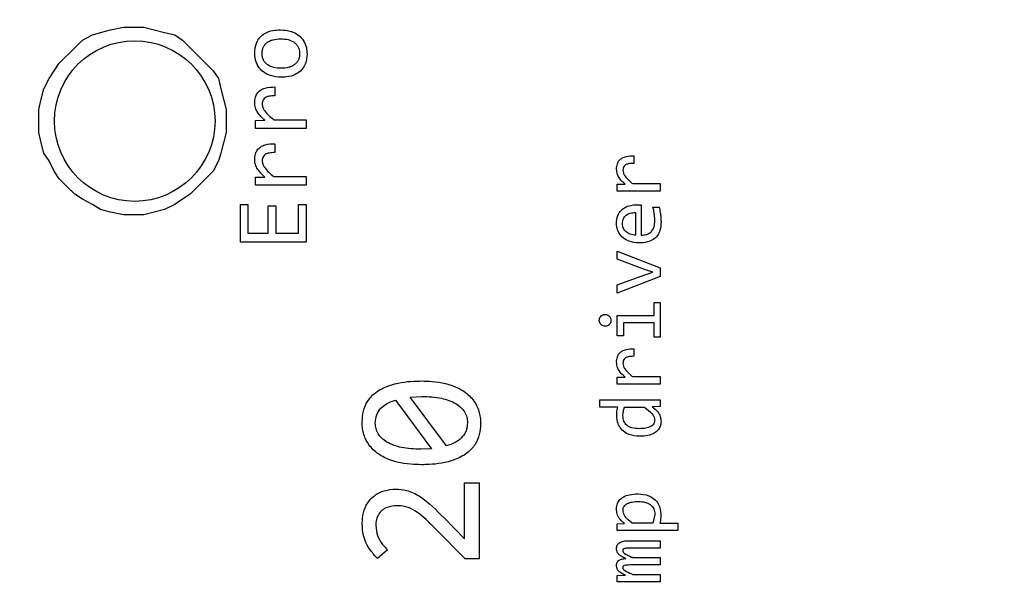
# Model space of a CAD drawing. Header units: millimetres. Extents: x 0 to 420, y 0 to 297.
# Tile 112 of 145: x 203.76 to 207.44, y 189.12 to 191.24. Entities that reach past the tile are written whole.
import ezdxf

# ---------------------------------------------------------------- set-up
doc = ezdxf.new("R2010")
doc.units = ezdxf.units.MM
doc.styles.add('SLDTEXTSTYLE0', font='TXT', dxfattribs={"width": 0.75})
doc.dimstyles.new('SLDDIMSTYLE0', dxfattribs={"dimtxt": 3.5, "dimasz": 3.302, "dimexe": 0, "dimexo": 0.0625, "dimgap": 0.875, "dimtad": 1, "dimlfac": 5, "dimrnd": 1e-09, "dimzin": 12, "dimdsep": 46, "dimtxsty": 'SLDTEXTSTYLE0', "dimsah": 1, "dimcen": 0.09, "dimadec": 0, "dimazin": 3, "dimtfac": 1, "dimtofl": 0, "dimtmove": 0, "dimatfit": 3, "dimfxl": 1, "dimfrac": 2, "dimtolj": 1, "dimtzin": 12, "dimarcsym": 0})

# ---------------------------------------------------------------- blocks, each defined once
blk = doc.blocks.new('_D_2')
at = {"color": 7, "linetype": 'Continuous', "lineweight": 18}
for p, q in [((185.436, 191.7553), (185.436, 250.8462)), ((235.436, 223.7553), (235.436, 250.8462)), ((235.436, 249.8462), (185.436, 249.8462))]:
    blk.add_line(p, q, dxfattribs=at)
for points in [[(185.436, 249.8462), (188.738, 249.3382), (188.738, 250.3542)], [(235.436, 249.8462), (232.134, 250.3542), (232.134, 249.3382)]]:
    blk.add_solid(points, dxfattribs=at)
at = {"color": 7, "linetype": 'Continuous', "lineweight": 18, "insert": (206.5569, 254.3579), "char_height": 3.5, "attachment_point": 1, "style": 'SLDTEXTSTYLE0'}
blk.add_mtext('250', dxfattribs=at)
blk = doc.blocks.new('_D_5')
at = {"color": 7, "linetype": 'Continuous', "lineweight": 18}
for p, q in [((186.436, 221.3553), (271.0027, 221.3553)), ((270.0027, 160.1553), (270.0027, 221.3553)), ((186.436, 160.1553), (271.0027, 160.1553))]:
    blk.add_line(p, q, dxfattribs=at)
for points in [[(270.0027, 221.3553), (269.4947, 218.0533), (270.5107, 218.0533)], [(270.0027, 160.1553), (270.5107, 163.4573), (269.4947, 163.4573)]]:
    blk.add_solid(points, dxfattribs=at)
at = {"color": 7, "linetype": 'Continuous', "lineweight": 18, "insert": (265.491, 186.8762), "char_height": 3.5, "attachment_point": 1, "rotation": 90, "style": 'SLDTEXTSTYLE0'}
blk.add_mtext('306', dxfattribs=at)

msp = doc.modelspace()

# ---------------------------------------------------------------- linework, layer by layer
at = {"color": 7, "linetype": 'Continuous', "lineweight": 25}
for p, q in [((204.0973, 191.2029), (204.1453, 191.2125)), ((204.1453, 191.2125), (204.2219, 191.2125)), ((204.2219, 191.2125), (204.2603, 191.2029)), ((203.9918, 191.1646), (204.0302, 191.1838)), ((204.0302, 191.1838), (204.059, 191.1933)), ((204.059, 191.1933), (204.0973, 191.2029)), ((204.2603, 191.2029), (204.2987, 191.1933)), ((204.2987, 191.1933), (204.337, 191.1838)), ((204.337, 191.1838), (204.3658, 191.1646)), ((203.9055, 191.0783), (203.9631, 191.1358)), ((203.9631, 191.1358), (203.9918, 191.1646)), ((204.3658, 191.1646), (204.3946, 191.1358)), ((204.3946, 191.1358), (204.4233, 191.107)), ((204.4233, 191.107), (204.4521, 191.0783)), ((203.8863, 191.0495), (203.9055, 191.0783)), ((204.4521, 191.0783), (204.4809, 191.0495)), ((203.848, 190.9824), (203.8672, 191.0207)), ((203.8672, 191.0207), (203.8863, 191.0495)), ((204.4809, 191.0495), (204.5, 191.0207)), ((204.5, 191.0207), (204.5096, 190.9824)), ((203.8384, 190.944), (203.848, 190.9824)), ((204.5096, 190.9824), (204.5192, 190.944)), ((204.7111, 190.9894), (204.7111, 190.9563)), ((203.8288, 190.9057), (203.8384, 190.944)), ((204.5192, 190.944), (204.5288, 190.9057)), ((203.8288, 190.8194), (203.8288, 190.9057)), ((204.5288, 190.9057), (204.5288, 190.8194)), ((204.639, 190.8642), (204.6739, 190.8651)), ((204.639, 190.8342), (204.639, 190.8642)), ((204.7067, 190.8673), (204.8279, 190.8673)), ((204.8279, 190.8673), (204.8279, 190.8342)), ((203.8384, 190.781), (203.8288, 190.8194)), ((204.5288, 190.8194), (204.5192, 190.781)), ((204.8279, 190.8342), (204.639, 190.8342)), ((203.848, 190.7427), (203.8384, 190.781)), ((204.5192, 190.781), (204.5096, 190.7427)), ((204.7111, 190.7774), (204.7111, 190.7443)), ((203.8672, 190.7139), (203.848, 190.7427)), ((204.5096, 190.7427), (204.5, 190.7139)), ((206.0515, 190.7323), (206.0515, 190.7042)), ((203.8863, 190.6755), (203.8672, 190.7139)), ((204.5, 190.7139), (204.4809, 190.6755)), ((203.9055, 190.6468), (203.8863, 190.6755)), ((204.4809, 190.6755), (204.4233, 190.618)), ((204.639, 190.6522), (204.6739, 190.6531)), ((204.639, 190.6222), (204.639, 190.6522)), ((204.7067, 190.6553), (204.8279, 190.6553)), ((204.8279, 190.6553), (204.8279, 190.6222)), ((203.9343, 190.618), (203.9055, 190.6468)), ((203.9631, 190.5892), (203.9343, 190.618)), ((204.4233, 190.618), (204.3946, 190.5892)), ((204.8279, 190.6222), (204.639, 190.6222)), ((205.9902, 190.6259), (206.0198, 190.6267)), ((205.9902, 190.6004), (205.9902, 190.6259)), ((206.0477, 190.6285), (206.1508, 190.6285)), ((206.1508, 190.6285), (206.1508, 190.6004)), ((203.9918, 190.5701), (203.9631, 190.5892)), ((204.3946, 190.5892), (204.3658, 190.5701)), ((206.1508, 190.6004), (205.9902, 190.6004)), ((204.0302, 190.5509), (203.9918, 190.5701)), ((204.059, 190.5317), (204.0302, 190.5509)), ((204.337, 190.5509), (204.2987, 190.5317)), ((204.3658, 190.5701), (204.337, 190.5509)), ((204.582, 190.5502), (204.6102, 190.5502)), ((204.582, 190.4102), (204.582, 190.5502)), ((204.6102, 190.5502), (204.6102, 190.4437)), ((204.6864, 190.546), (204.7146, 190.546)), ((204.6864, 190.4437), (204.6864, 190.546)), ((204.7146, 190.546), (204.7146, 190.4437)), ((204.7993, 190.5502), (204.8279, 190.5502)), ((204.7993, 190.4437), (204.7993, 190.5502)), ((204.8279, 190.5502), (204.8279, 190.4102)), ((206.0794, 190.5487), (206.0794, 190.4358)), ((204.0973, 190.5221), (204.059, 190.5317)), ((204.1453, 190.5125), (204.0973, 190.5221)), ((204.2219, 190.5125), (204.1453, 190.5125)), ((204.2603, 190.5221), (204.2219, 190.5125)), ((204.2987, 190.5317), (204.2603, 190.5221)), ((206.058, 190.5203), (206.058, 190.4358)), ((206.1234, 190.5407), (206.1463, 190.5407)), ((204.6102, 190.4437), (204.6864, 190.4437)), ((204.7146, 190.4437), (204.7993, 190.4437)), ((204.8279, 190.4102), (204.582, 190.4102)), ((205.9902, 190.3457), (205.9902, 190.3764)), ((205.9902, 190.3764), (206.1508, 190.3133)), ((206.0959, 190.3067), (205.9902, 190.3457)), ((205.9902, 190.2503), (206.0964, 190.2895)), ((206.1225, 190.2981), (206.0959, 190.3067)), ((206.0964, 190.2895), (206.1225, 190.2981)), ((206.1508, 190.3133), (206.1508, 190.2814)), ((206.1508, 190.2814), (205.9902, 190.2187)), ((205.9902, 190.2187), (205.9902, 190.2503)), ((206.1275, 190.1838), (206.1508, 190.1838)), ((206.1275, 190.136), (206.1275, 190.1838)), ((206.1508, 190.1838), (206.1508, 190.0551)), ((205.9902, 190.136), (206.1275, 190.136)), ((205.9902, 190.0604), (205.9902, 190.136)), ((206.0133, 190.1079), (206.0133, 190.0604)), ((206.1275, 190.1079), (206.0133, 190.1079)), ((206.1275, 190.0551), (206.1275, 190.1079)), ((206.0133, 190.0604), (205.9902, 190.0604)), ((206.1508, 190.0551), (206.1275, 190.0551)), ((206.0515, 190.0115), (206.0515, 189.9834)), ((205.9902, 189.9051), (206.0198, 189.9058)), ((205.9902, 189.8796), (205.9902, 189.9051)), ((206.1508, 189.8796), (205.9902, 189.8796)), ((206.0477, 189.9077), (206.1508, 189.9077)), ((206.1508, 189.9077), (206.1508, 189.8796)), ((205.1621, 189.8199), (205.2967, 189.6375)), ((205.2169, 189.8307), (205.2604, 189.8334)), ((205.3518, 189.6487), (205.2169, 189.8307)), ((205.9247, 189.8208), (206.1508, 189.8208)), ((205.9247, 189.7929), (205.9247, 189.8208)), ((206.1508, 189.8208), (206.1508, 189.7958)), ((205.9921, 189.7929), (205.9247, 189.7929)), ((206.0178, 189.7929), (206.0923, 189.7929)), ((206.1508, 189.7958), (206.1202, 189.7949)), ((205.2967, 189.6375), (205.2566, 189.6363)), ((205.4189, 189.5106), (205.4737, 189.5106)), ((205.4189, 189.3016), (205.4189, 189.5106)), ((205.4737, 189.5106), (205.4737, 189.2271)), ((205.343, 189.3795), (205.4189, 189.3016)), ((206.1302, 189.3931), (206.1232, 189.3603)), ((205.4224, 189.2271), (205.3117, 189.3382)), ((205.9902, 189.3573), (206.017, 189.359)), ((205.9902, 189.3324), (205.9902, 189.3573)), ((206.2163, 189.3324), (205.9902, 189.3324)), ((206.1232, 189.3603), (206.0453, 189.3603)), ((206.1491, 189.3603), (206.2163, 189.3603)), ((206.2163, 189.3603), (206.2163, 189.3324)), ((206.0339, 189.2947), (206.1508, 189.2947)), ((206.1508, 189.2947), (206.1508, 189.2668)), ((205.132, 189.2603), (205.0938, 189.2287)), ((206.1508, 189.2668), (206.0354, 189.2668)), ((205.4737, 189.2271), (205.4224, 189.2271)), ((206.0475, 189.2318), (206.1508, 189.2318)), ((206.1508, 189.2318), (206.1508, 189.2039)), ((206.1508, 189.2039), (206.0384, 189.2039)), ((205.9902, 189.1642), (206.0208, 189.1655)), ((205.9902, 189.1409), (205.9902, 189.1642)), ((206.0475, 189.1689), (206.1508, 189.1689)), ((206.1508, 189.1689), (206.1508, 189.1409)), ((206.1508, 189.1409), (205.9902, 189.1409))]:
    msp.add_line(p, q, dxfattribs=at)
msp.add_circle((204.1873, 190.8623), 0.3, dxfattribs=at)
for points, knots in [([(204.6355, 191.1163), (204.6366, 191.1291), (204.6383, 191.15), (204.6536, 191.1752), (204.6748, 191.1922), (204.7021, 191.2016), (204.7223, 191.2025), (204.7318, 191.203)], [0, 0, 0, 0, 0.257556, 0.422804, 0.58834, 0.804249, 1, 1, 1, 1]), ([(204.6633, 191.1144), (204.6635, 191.1185), (204.6638, 191.1264), (204.6672, 191.1375), (204.6729, 191.1471), (204.6809, 191.1552), (204.6912, 191.1616), (204.7086, 191.1682), (204.7232, 191.1689), (204.7334, 191.1695)], [0, 0, 0, 0, 0.122244, 0.234191, 0.34146, 0.450419, 0.570518, 0.69946, 1, 1, 1, 1]), ([(204.7318, 191.203), (204.7454, 191.202), (204.7689, 191.2002), (204.7994, 191.1849), (204.8191, 191.1632), (204.8298, 191.1377), (204.8308, 191.1206), (204.8312, 191.1124)], [0, 0, 0, 0, 0.267705, 0.463608, 0.660671, 0.837728, 1, 1, 1, 1]), ([(204.7334, 191.1695), (204.7427, 191.169), (204.7599, 191.1681), (204.7799, 191.1594), (204.7919, 191.1488), (204.7987, 191.1387), (204.8028, 191.127), (204.8032, 191.1187), (204.8035, 191.1144)], [0, 0, 0, 0, 0.277648, 0.511179, 0.634233, 0.751635, 0.871106, 1, 1, 1, 1]), ([(204.7345, 191.0258), (204.7209, 191.0268), (204.6974, 191.0285), (204.667, 191.0441), (204.6474, 191.0659), (204.6369, 191.0913), (204.636, 191.1083), (204.6355, 191.1163)], [0, 0, 0, 0, 0.268515, 0.465084, 0.662737, 0.841004, 1, 1, 1, 1]), ([(204.7334, 191.0593), (204.724, 191.0597), (204.7069, 191.0606), (204.6869, 191.0693), (204.6749, 191.0799), (204.6681, 191.09), (204.664, 191.1017), (204.6635, 191.11), (204.6633, 191.1144)], [0, 0, 0, 0, 0.277647, 0.511191, 0.634234, 0.751635, 0.871107, 1, 1, 1, 1]), ([(204.8035, 191.1144), (204.8033, 191.1102), (204.8029, 191.1023), (204.7995, 191.0912), (204.7939, 191.0816), (204.7858, 191.0736), (204.7755, 191.0671), (204.7581, 191.0605), (204.7436, 191.0598), (204.7334, 191.0593)], [0, 0, 0, 0, 0.122253, 0.234199, 0.341474, 0.450419, 0.57053, 0.699473, 1, 1, 1, 1]), ([(204.8312, 191.1124), (204.8302, 191.0996), (204.8285, 191.0788), (204.8131, 191.0536), (204.7919, 191.0367), (204.7645, 191.0271), (204.7442, 191.0262), (204.7345, 191.0258)], [0, 0, 0, 0, 0.2568945, 0.4211796, 0.5856637, 0.8017344, 1, 1, 1, 1]), ([(204.6355, 190.931), (204.6359, 190.9378), (204.6367, 190.95), (204.6446, 190.9663), (204.6574, 190.9788), (204.68, 190.9888), (204.6989, 190.9892), (204.7111, 190.9894)], [0, 0, 0, 0, 0.185001, 0.335076, 0.485487, 0.667256, 1, 1, 1, 1]), ([(204.7111, 190.9563), (204.7037, 190.9563), (204.6926, 190.9562), (204.6789, 190.952), (204.6707, 190.9463), (204.6656, 190.9388), (204.6639, 190.9317), (204.6638, 190.9275), (204.6637, 190.9261)], [0, 0, 0, 0, 0.3463334, 0.5196549, 0.6626089, 0.8062738, 0.9343384, 1, 1, 1, 1]), ([(204.6739, 190.8651), (204.6638, 190.8743), (204.6492, 190.8876), (204.6374, 190.9116), (204.6362, 190.9244), (204.6355, 190.931)], [0, 0, 0, 0, 0.5136378, 0.7477125, 1, 1, 1, 1]), ([(204.6637, 190.9261), (204.6642, 190.9217), (204.6651, 190.9129), (204.6737, 190.898), (204.6877, 190.8827), (204.7003, 190.8725), (204.7067, 190.8673)], [0, 0, 0, 0, 0.174646, 0.352575, 0.671905, 1, 1, 1, 1]), ([(204.6355, 190.719), (204.6359, 190.7258), (204.6367, 190.738), (204.6446, 190.7543), (204.6574, 190.7668), (204.68, 190.7768), (204.6989, 190.7771), (204.7111, 190.7774)], [0, 0, 0, 0, 0.185001, 0.335076, 0.485487, 0.667256, 1, 1, 1, 1]), ([(204.7111, 190.7443), (204.7037, 190.7443), (204.6926, 190.7442), (204.6789, 190.74), (204.6707, 190.7343), (204.6656, 190.7268), (204.6639, 190.7197), (204.6638, 190.7155), (204.6637, 190.7141)], [0, 0, 0, 0, 0.346333, 0.519655, 0.662609, 0.806274, 0.934339, 1, 1, 1, 1]), ([(205.9872, 190.6827), (205.9877, 190.6895), (205.9886, 190.7009), (205.9968, 190.715), (206.0085, 190.725), (206.0273, 190.7319), (206.0424, 190.7322), (206.0515, 190.7323)], [0, 0, 0, 0, 0.218602, 0.36619, 0.51382, 0.708669, 1, 1, 1, 1]), ([(204.6739, 190.6531), (204.6638, 190.6623), (204.6492, 190.6756), (204.6374, 190.6996), (204.6362, 190.7124), (204.6355, 190.719)], [0, 0, 0, 0, 0.513638, 0.747712, 1, 1, 1, 1]), ([(204.6637, 190.7141), (204.6642, 190.7097), (204.6651, 190.7009), (204.6737, 190.686), (204.6877, 190.6707), (204.7003, 190.6605), (204.7067, 190.6553)], [0, 0, 0, 0, 0.174646, 0.352575, 0.671905, 1, 1, 1, 1]), ([(206.0515, 190.7042), (206.0444, 190.7042), (206.0338, 190.7041), (206.0215, 190.6993), (206.0152, 190.6934), (206.0117, 190.6865), (206.0114, 190.6813), (206.0112, 190.6785)], [0, 0, 0, 0, 0.386741, 0.581155, 0.715315, 0.849887, 1, 1, 1, 1]), ([(206.0198, 190.6267), (206.0148, 190.6311), (206.0033, 190.6412), (205.99, 190.6601), (205.9881, 190.6758), (205.9872, 190.6827)], [0, 0, 0, 0, 0.300211, 0.692031, 1, 1, 1, 1]), ([(206.0112, 190.6785), (206.0115, 190.6752), (206.0122, 190.668), (206.0214, 190.651), (206.0349, 190.6387), (206.0459, 190.6299), (206.0477, 190.6285)], [0, 0, 0, 0, 0.158607, 0.335134, 0.89283, 1, 1, 1, 1]), ([(205.9872, 190.4796), (205.988, 190.4896), (205.9893, 190.5062), (206.0014, 190.5267), (206.0182, 190.5405), (206.0393, 190.5482), (206.0547, 190.5489), (206.062, 190.5493)], [0, 0, 0, 0, 0.256337, 0.428153, 0.600398, 0.812402, 1, 1, 1, 1]), ([(206.062, 190.5493), (206.0636, 190.5493), (206.067, 190.5493), (206.0728, 190.5491), (206.0769, 190.5489), (206.0794, 190.5487)], [0, 0, 0, 0, 0.286852, 0.573661, 1, 1, 1, 1]), ([(206.0095, 190.4783), (206.0097, 190.4816), (206.0099, 190.4879), (206.0125, 190.4967), (206.0169, 190.5043), (206.0229, 190.5105), (206.0303, 190.5153), (206.0419, 190.52), (206.0515, 190.5201), (206.058, 190.5203)], [0, 0, 0, 0, 0.134909, 0.257718, 0.374338, 0.491621, 0.611312, 0.732976, 1, 1, 1, 1]), ([(206.1303, 190.4893), (206.1301, 190.496), (206.1296, 190.508), (206.1273, 190.5252), (206.1247, 190.5355), (206.1234, 190.5407)], [0, 0, 0, 0, 0.385793, 0.691874, 1, 1, 1, 1]), ([(206.1463, 190.5407), (206.1478, 190.5342), (206.1508, 190.5218), (206.1531, 190.5033), (206.1534, 190.4912), (206.1536, 190.4852)], [0, 0, 0, 0, 0.357246, 0.677469, 1, 1, 1, 1]), ([(206.0708, 190.4067), (206.0585, 190.4078), (206.0376, 190.4097), (206.0115, 190.4244), (205.9951, 190.4436), (205.9879, 190.4634), (205.9874, 190.4754), (205.9872, 190.4796)], [0, 0, 0, 0, 0.2959871, 0.5020296, 0.7091783, 0.8971411, 1, 1, 1, 1]), ([(206.058, 190.4358), (206.0514, 190.4366), (206.0388, 190.4383), (206.025, 190.4463), (206.0169, 190.4546), (206.0126, 190.4618), (206.01, 190.4698), (206.0097, 190.4754), (206.0095, 190.4783)], [0, 0, 0, 0, 0.280907, 0.529907, 0.649829, 0.764272, 0.879072, 1, 1, 1, 1]), ([(206.1536, 190.4852), (206.1529, 190.4744), (206.1519, 190.4565), (206.1409, 190.4336), (206.1246, 190.4182), (206.1002, 190.4083), (206.0815, 190.4073), (206.0708, 190.4067)], [0, 0, 0, 0, 0.247585, 0.4088274, 0.5710991, 0.7536593, 1, 1, 1, 1]), ([(206.0794, 190.4358), (206.0862, 190.4362), (206.0978, 190.4369), (206.1127, 190.4444), (206.1224, 190.4549), (206.1293, 190.4703), (206.1299, 190.4821), (206.1303, 190.4893)], [0, 0, 0, 0, 0.240508, 0.410526, 0.581104, 0.743348, 1, 1, 1, 1]), ([(205.9228, 190.1177), (205.923, 190.1202), (205.9234, 190.1251), (205.9272, 190.1317), (205.9328, 190.1366), (205.9389, 190.1393), (205.9431, 190.1395), (205.9447, 190.1396)], [0, 0, 0, 0, 0.214631, 0.429765, 0.641223, 0.856282, 1, 1, 1, 1]), ([(205.9447, 190.1396), (205.9472, 190.1394), (205.9522, 190.1389), (205.9588, 190.1351), (205.9638, 190.1294), (205.9663, 190.1233), (205.9665, 190.1193), (205.9666, 190.1177)], [0, 0, 0, 0, 0.217136, 0.434328, 0.649194, 0.862014, 1, 1, 1, 1]), ([(205.9447, 190.0958), (205.9422, 190.096), (205.9373, 190.0964), (205.9307, 190.1002), (205.9258, 190.1057), (205.9231, 190.1119), (205.9229, 190.116), (205.9228, 190.1177)], [0, 0, 0, 0, 0.21462, 0.429785, 0.641241, 0.856277, 1, 1, 1, 1]), ([(205.9666, 190.1177), (205.9664, 190.1152), (205.966, 190.1103), (205.9622, 190.1037), (205.9567, 190.0988), (205.9505, 190.0961), (205.9464, 190.0959), (205.9447, 190.0958)], [0, 0, 0, 0, 0.214715, 0.429932, 0.641549, 0.852785, 1, 1, 1, 1]), ([(205.9872, 189.9618), (205.9877, 189.9687), (205.9886, 189.9801), (205.9968, 189.9942), (206.0085, 190.0041), (206.0273, 190.0111), (206.0424, 190.0113), (206.0515, 190.0115)], [0, 0, 0, 0, 0.2186022, 0.3661897, 0.5138199, 0.7086688, 1, 1, 1, 1]), ([(206.0198, 189.9058), (206.0148, 189.9102), (206.0033, 189.9204), (205.99, 189.9393), (205.9881, 189.9549), (205.9872, 189.9618)], [0, 0, 0, 0, 0.300211, 0.692032, 1, 1, 1, 1]), ([(206.0515, 189.9834), (206.0444, 189.9833), (206.0338, 189.9832), (206.0215, 189.9784), (206.0152, 189.9726), (206.0117, 189.9656), (206.0114, 189.9604), (206.0112, 189.9577)], [0, 0, 0, 0, 0.386741, 0.581155, 0.715315, 0.849886, 1, 1, 1, 1]), ([(206.0112, 189.9577), (206.0115, 189.9543), (206.0122, 189.9471), (206.0214, 189.9301), (206.0349, 189.9178), (206.0459, 189.9091), (206.0477, 189.9077)], [0, 0, 0, 0, 0.158606, 0.335134, 0.892831, 1, 1, 1, 1]), ([(205.0371, 189.7381), (205.038, 189.7516), (205.0397, 189.7786), (205.0562, 189.8176), (205.0886, 189.8522), (205.1479, 189.8816), (205.2081, 189.8905), (205.2493, 189.8911), (205.2585, 189.8913)], [0, 0, 0, 0, 0.132709, 0.265977, 0.408848, 0.592343, 0.909178, 1, 1, 1, 1]), ([(205.2585, 189.8913), (205.2718, 189.8909), (205.3188, 189.8897), (205.383, 189.8759), (205.4399, 189.8379), (205.4691, 189.7972), (205.4787, 189.7593), (205.4793, 189.7378), (205.4795, 189.7316)], [0, 0, 0, 0, 0.130673, 0.460491, 0.624663, 0.789866, 0.938997, 1, 1, 1, 1]), ([(205.0861, 189.7351), (205.087, 189.7452), (205.0889, 189.7651), (205.1062, 189.7904), (205.1313, 189.8092), (205.1513, 189.8162), (205.1621, 189.8199)], [0, 0, 0, 0, 0.244453, 0.483864, 0.722596, 1, 1, 1, 1]), ([(205.2604, 189.8334), (205.2849, 189.8325), (205.3285, 189.8309), (205.3784, 189.8139), (205.4063, 189.7936), (205.4204, 189.7765), (205.4291, 189.7566), (205.43, 189.7423), (205.4305, 189.7351)], [0, 0, 0, 0, 0.334758, 0.598958, 0.707136, 0.805282, 0.900364, 1, 1, 1, 1]), ([(205.9882, 189.7631), (205.9882, 189.7664), (205.9884, 189.7731), (205.9896, 189.7831), (205.9913, 189.7896), (205.9921, 189.7929)], [0, 0, 0, 0, 0.332134, 0.664428, 1, 1, 1, 1]), ([(206.0112, 189.7612), (206.0114, 189.7668), (206.0119, 189.7777), (206.0158, 189.7879), (206.0178, 189.7929)], [0, 0, 0, 0, 0.513176, 1, 1, 1, 1]), ([(206.0923, 189.7929), (206.1024, 189.7853), (206.116, 189.7751), (206.1281, 189.7577), (206.1292, 189.7495), (206.1298, 189.7458)], [0, 0, 0, 0, 0.6052728, 0.8218911, 1, 1, 1, 1]), ([(206.1202, 189.7949), (206.1278, 189.7891), (206.1405, 189.7792), (206.1518, 189.7592), (206.153, 189.7465), (206.1536, 189.7402)], [0, 0, 0, 0, 0.427426, 0.719627, 1, 1, 1, 1]), ([(205.2585, 189.5785), (205.2452, 189.5788), (205.1978, 189.58), (205.1335, 189.5943), (205.0766, 189.6321), (205.0478, 189.6724), (205.0379, 189.7102), (205.0373, 189.7318), (205.0371, 189.7381)], [0, 0, 0, 0, 0.130593, 0.463889, 0.625996, 0.789165, 0.937451, 1, 1, 1, 1]), ([(205.2566, 189.6363), (205.2321, 189.6372), (205.1882, 189.6389), (205.1382, 189.6558), (205.1103, 189.6761), (205.0962, 189.6933), (205.0875, 189.7134), (205.0866, 189.7277), (205.0861, 189.7351)], [0, 0, 0, 0, 0.334965, 0.598695, 0.706584, 0.804656, 0.899931, 1, 1, 1, 1]), ([(205.4305, 189.7351), (205.4296, 189.7246), (205.4282, 189.709), (205.4185, 189.6907), (205.4056, 189.6751), (205.3835, 189.6589), (205.3628, 189.6522), (205.3518, 189.6487)], [0, 0, 0, 0, 0.246736, 0.364701, 0.485292, 0.727683, 1, 1, 1, 1]), ([(206.0738, 189.6846), (206.0601, 189.6857), (206.0383, 189.6874), (206.0122, 189.7028), (205.997, 189.7213), (205.9892, 189.7424), (205.9885, 189.7565), (205.9882, 189.7631)], [0, 0, 0, 0, 0.310445, 0.493828, 0.678069, 0.849846, 1, 1, 1, 1]), ([(206.0721, 189.7131), (206.0628, 189.7134), (206.0498, 189.714), (206.0344, 189.7197), (206.0258, 189.7254), (206.0192, 189.7326), (206.0126, 189.7442), (206.0118, 189.7543), (206.0112, 189.7612)], [0, 0, 0, 0, 0.312189, 0.43926, 0.553015, 0.66111, 0.768137, 1, 1, 1, 1]), ([(206.1298, 189.7458), (206.1296, 189.7433), (206.1293, 189.7384), (206.1265, 189.7316), (206.1218, 189.7259), (206.1125, 189.7191), (206.0954, 189.7138), (206.0805, 189.7133), (206.0721, 189.7131)], [0, 0, 0, 0, 0.101298, 0.196553, 0.29332, 0.398845, 0.657747, 1, 1, 1, 1]), ([(206.1536, 189.7402), (206.153, 189.7337), (206.1519, 189.7212), (206.1418, 189.706), (206.1259, 189.6939), (206.1027, 189.6859), (206.0839, 189.685), (206.0738, 189.6846)], [0, 0, 0, 0, 0.178229, 0.340762, 0.482787, 0.722785, 1, 1, 1, 1]), ([(205.4795, 189.7316), (205.4786, 189.7181), (205.4769, 189.6911), (205.4603, 189.6523), (205.428, 189.6178), (205.3694, 189.5883), (205.3093, 189.5792), (205.2681, 189.5786), (205.2585, 189.5785)], [0, 0, 0, 0, 0.132925, 0.26644, 0.408366, 0.59215, 0.904685, 1, 1, 1, 1]), ([(205.0371, 189.3586), (205.038, 189.3721), (205.0396, 189.3991), (205.056, 189.4377), (205.0842, 189.4666), (205.1214, 189.4846), (205.148, 189.4864), (205.1625, 189.4875)], [0, 0, 0, 0, 0.199383, 0.399823, 0.60788, 0.786113, 1, 1, 1, 1]), ([(205.1625, 189.4875), (205.176, 189.4866), (205.2075, 189.4847), (205.2735, 189.4512), (205.3145, 189.4089), (205.343, 189.3795)], [0, 0, 0, 0, 0.18631, 0.435177, 1, 1, 1, 1]), ([(205.9872, 189.4139), (205.9878, 189.4205), (205.9889, 189.4331), (205.9992, 189.4482), (206.0148, 189.4601), (206.038, 189.4683), (206.057, 189.4691), (206.0676, 189.4695)], [0, 0, 0, 0, 0.179735, 0.340431, 0.481887, 0.710953, 1, 1, 1, 1]), ([(206.0116, 189.4083), (206.0118, 189.4109), (206.0121, 189.4161), (206.0153, 189.4232), (206.0205, 189.4292), (206.0304, 189.4355), (206.0469, 189.4403), (206.061, 189.4408), (206.0689, 189.441)], [0, 0, 0, 0, 0.108007, 0.209041, 0.312277, 0.426343, 0.680228, 1, 1, 1, 1]), ([(206.0676, 189.4695), (206.0813, 189.4684), (206.103, 189.4667), (206.129, 189.4514), (206.1439, 189.433), (206.1515, 189.4119), (206.1523, 189.3978), (206.1526, 189.391)], [0, 0, 0, 0, 0.311352, 0.493455, 0.676605, 0.845215, 1, 1, 1, 1]), ([(206.0689, 189.441), (206.078, 189.4406), (206.0909, 189.44), (206.1062, 189.4344), (206.115, 189.4287), (206.1218, 189.4216), (206.1267, 189.4131), (206.1297, 189.4035), (206.13, 189.3966), (206.1302, 189.3931)], [0, 0, 0, 0, 0.30749, 0.434938, 0.550565, 0.660483, 0.768159, 0.879533, 1, 1, 1, 1]), ([(205.1667, 189.4254), (205.1544, 189.4243), (205.1348, 189.4227), (205.111, 189.4094), (205.0971, 189.3931), (205.0891, 189.3728), (205.0884, 189.3586), (205.088, 189.3509)], [0, 0, 0, 0, 0.298294, 0.475646, 0.654374, 0.812414, 1, 1, 1, 1]), ([(205.3117, 189.3382), (205.3023, 189.3475), (205.2738, 189.3757), (205.2331, 189.4128), (205.1889, 189.4249), (205.1711, 189.4253), (205.1667, 189.4254)], [0, 0, 0, 0, 0.230015, 0.692778, 0.924482, 1, 1, 1, 1]), ([(206.017, 189.359), (206.0093, 189.3655), (205.9961, 189.3766), (205.9882, 189.3975), (205.9875, 189.4092), (205.9872, 189.4139)], [0, 0, 0, 0, 0.460959, 0.781109, 1, 1, 1, 1]), ([(206.0453, 189.3603), (206.0356, 189.3682), (206.0227, 189.3787), (206.0127, 189.3967), (206.012, 189.4045), (206.0116, 189.4083)], [0, 0, 0, 0, 0.613488, 0.815325, 1, 1, 1, 1]), ([(206.1526, 189.391), (206.1526, 189.3877), (206.1524, 189.3809), (206.1515, 189.3706), (206.1499, 189.3637), (206.1491, 189.3603)], [0, 0, 0, 0, 0.322682, 0.65976, 1, 1, 1, 1]), ([(205.0938, 189.2287), (205.0847, 189.2385), (205.062, 189.263), (205.04, 189.3083), (205.038, 189.3435), (205.0371, 189.3586)], [0, 0, 0, 0, 0.276255, 0.689355, 1, 1, 1, 1]), ([(205.088, 189.3509), (205.0892, 189.3382), (205.0917, 189.3128), (205.1105, 189.2827), (205.1256, 189.2669), (205.132, 189.2603)], [0, 0, 0, 0, 0.366108, 0.731777, 1, 1, 1, 1]), ([(205.9872, 189.2644), (205.9873, 189.2668), (205.9876, 189.2714), (205.9899, 189.2778), (205.9936, 189.2832), (206.0011, 189.2893), (206.015, 189.2941), (206.027, 189.2945), (206.0339, 189.2947)], [0, 0, 0, 0, 0.113764, 0.217832, 0.319081, 0.424918, 0.673893, 1, 1, 1, 1]), ([(206.0221, 189.2277), (206.016, 189.2305), (206.006, 189.2351), (205.9947, 189.2439), (205.9888, 189.2529), (205.9873, 189.2598), (205.9872, 189.2637), (205.9872, 189.2644)], [0, 0, 0, 0, 0.371993, 0.613473, 0.785683, 0.95865, 1, 1, 1, 1]), ([(206.0354, 189.2668), (206.0314, 189.2668), (206.0255, 189.2667), (206.0182, 189.2656), (206.0143, 189.2643), (206.0119, 189.2624), (206.0107, 189.2603), (206.0105, 189.2586), (206.0105, 189.2576), (206.0105, 189.2575)], [0, 0, 0, 0, 0.408599, 0.594718, 0.74994, 0.823431, 0.897779, 0.988775, 1, 1, 1, 1]), ([(206.0105, 189.2575), (206.0106, 189.2564), (206.0107, 189.2544), (206.013, 189.2506), (206.0235, 189.2424), (206.0361, 189.2373), (206.0463, 189.2324), (206.0475, 189.2318)], [0, 0, 0, 0, 0.065093, 0.130114, 0.275716, 0.908169, 1, 1, 1, 1]), ([(205.9872, 189.2011), (205.9875, 189.2045), (205.9879, 189.2103), (205.9919, 189.2177), (205.998, 189.2231), (206.0084, 189.2271), (206.0168, 189.2275), (206.0221, 189.2277)], [0, 0, 0, 0, 0.202854, 0.347664, 0.492597, 0.686509, 1, 1, 1, 1]), ([(206.0208, 189.1655), (206.0147, 189.1684), (206.0052, 189.1731), (205.9943, 189.1816), (205.9887, 189.1901), (205.9873, 189.1968), (205.9872, 189.2004), (205.9872, 189.2011)], [0, 0, 0, 0, 0.38596, 0.615857, 0.788803, 0.962042, 1, 1, 1, 1]), ([(206.0384, 189.2039), (206.0346, 189.2038), (206.0269, 189.2037), (206.0182, 189.2029), (206.0133, 189.2006), (206.0117, 189.1991), (206.0106, 189.197), (206.0105, 189.1953), (206.0105, 189.1943)], [0, 0, 0, 0, 0.352773, 0.707297, 0.788018, 0.848843, 0.909865, 1, 1, 1, 1]), ([(206.0105, 189.1943), (206.0106, 189.1933), (206.0108, 189.1913), (206.013, 189.1875), (206.0236, 189.1792), (206.0361, 189.1739), (206.0464, 189.1694), (206.0475, 189.1689)], [0, 0, 0, 0, 0.0646135, 0.1289479, 0.2762288, 0.9187553, 1, 1, 1, 1])]:
    msp.add_open_spline(points, degree=3, knots=knots, dxfattribs=at)

# ---------------------------------------------------------------- dimensions: what is measured, and where the dimension line sits
at = {"color": 7, "linetype": 'Continuous', "lineweight": 18}
dim = msp.add_linear_dim(base=(185.436, 249.8462), p1=(235.436, 222.7553), p2=(185.436, 190.7553), dimstyle='SLDDIMSTYLE0', dxfattribs=at)
dim.commit()
dim.dimension.update_dxf_attribs({"geometry": '_D_2', "text_midpoint": (210.436, 249.8462), "dimtype": 160})
dim = msp.add_linear_dim(base=(270.0027, 221.3553), p1=(185.436, 160.1553), p2=(185.436, 221.3553), angle=90, dimstyle='SLDDIMSTYLE0', dxfattribs=at)
dim.commit()
dim.dimension.update_dxf_attribs({"geometry": '_D_5', "text_midpoint": (270.0027, 190.7553), "dimtype": 160})

doc.saveas('drawing.dxf')
